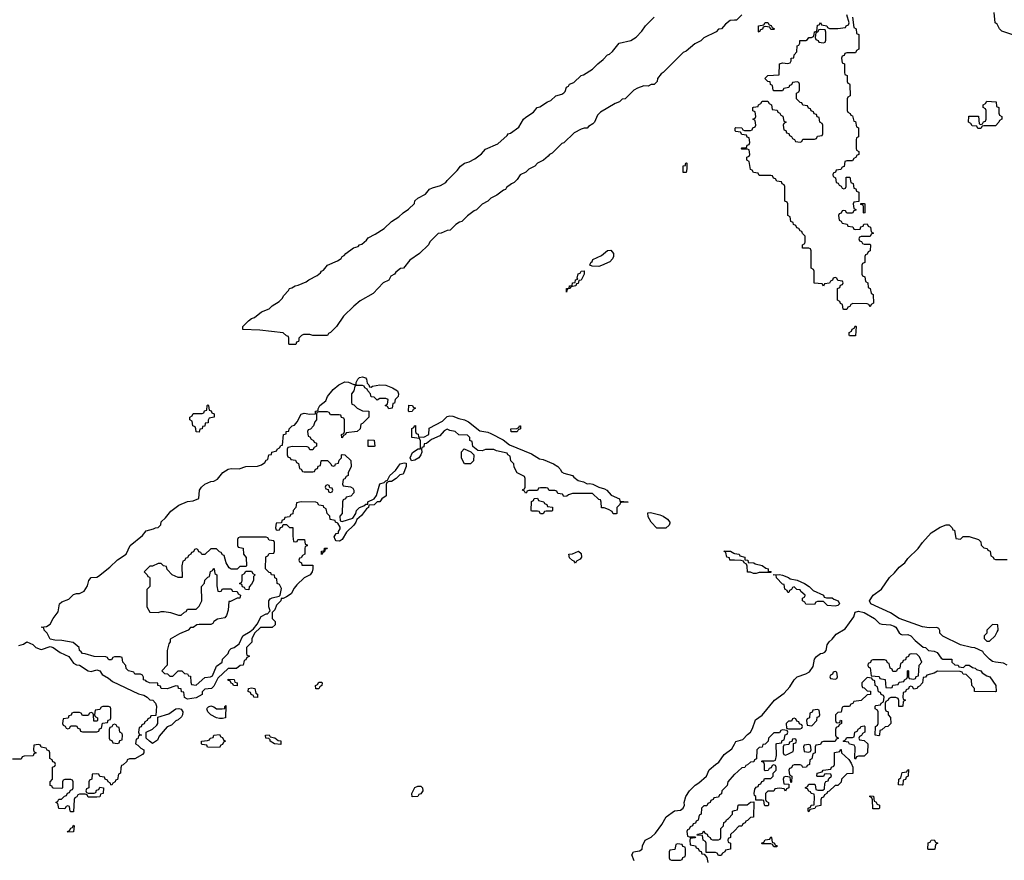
# Model space of a CAD drawing. Header units: inches. Extents: x 2710028 to 2964570, y 496606 to 722708.
# Tile 158 of 228: x 2845100 to 2851851, y 696433 to 702193. Entities that reach past the tile are written whole.
import ezdxf

# ---------------------------------------------------------------- set-up
doc = ezdxf.new("R2010")
doc.units = ezdxf.units.IN
doc.header["$MEASUREMENT"] = 0
for name, color, linetype in [('C8649', 7, 'Continuous'), ('C8659', 7, 'Continuous'), ('C8740', 7, 'Continuous'), ('C8750', 7, 'Continuous')]:
    doc.layers.add(name, color=color, linetype=linetype)

msp = doc.modelspace()

# ---------------------------------------------------------------- linework, layer by layer
at = {"layer": 'C8649', "color": 6}
for points in [[(2847012.9, 700000), (2847011.6, 699988.4), (2846998, 699982), (2846992.7, 699967.3), (2846950, 699966), (2846946, 699970), (2846946, 700000)], [(2850000, 698488.4), (2849969.1, 698489.1), (2849966, 698506), (2849948, 698510), (2849942, 698542), (2849928, 698550), (2849974, 698550), (2849996.9, 698536.9), (2850000, 698536.2)], [(2845094.6, 697905.4), (2845125.2, 697914.8), (2845150, 697930.7), (2845190, 697910.8), (2845210, 697891), (2845239.6, 697879.6), (2845250, 697878), (2845310, 697898), (2845330, 697891.3), (2845377.3, 697857.3), (2845436, 697830), (2845470, 697784.7), (2845490, 697771.3), (2845510, 697771), (2845570, 697730.8), (2845590, 697726), (2845630, 697738.8), (2845650, 697730.8), (2845664.9, 697704.9), (2845710, 697681), (2845737.3, 697657.3), (2845914, 697574), (2845950, 697564.7), (2845974, 697550), (2845992, 697532), (2846012, 697530), (2846031.3, 697510), (2846038, 697490), (2846034, 697426), (2845998, 697422), (2845994, 697410), (2845978, 697402), (2845974, 697390), (2845958, 697382), (2845952.7, 697367.3), (2845938, 697362), (2845932.7, 697347.3), (2845918, 697342), (2845914, 697310), (2845918, 697298), (2845934, 697290), (2845914, 697286), (2845910, 697266), (2845898, 697262), (2845894, 697230), (2845910, 697222), (2845930, 697201), (2845951, 697190), (2845950.8, 697169.2), (2845942, 697158), (2845890, 697129.2), (2845852, 697128), (2845838, 697122), (2845834, 697110), (2845810, 697086), (2845798, 697082), (2845792.7, 697067.3), (2845791.3, 697030), (2845778, 697022), (2845770, 696986), (2845758, 696982), (2845754, 696970), (2845738, 696962), (2845731.1, 696948.9), (2845726, 696950), (2845722, 696962), (2845706, 696970), (2845702, 696982), (2845686, 696990), (2845682, 697002), (2845650, 697006), (2845642, 697022), (2845630, 697026), (2845598, 697022), (2845594, 696990), (2845578, 696982), (2845574, 696970), (2845574, 696930), (2845558, 696922), (2845554, 696910), (2845558, 696898), (2845570, 696894), (2845610, 696894), (2845622, 696898), (2845627.3, 696912.7), (2845642, 696918), (2845650, 696934), (2845674, 696930), (2845672, 696890), (2845654, 696886), (2845650, 696868), (2845630, 696866), (2845570, 696866), (2845562, 696882), (2845550, 696886), (2845510, 696886), (2845498, 696882), (2845492.7, 696867.3), (2845478, 696862), (2845474, 696850), (2845470, 696766), (2845450, 696766), (2845446, 696770), (2845442, 696802), (2845430, 696806), (2845418, 696802), (2845410, 696786), (2845367.3, 696787.3), (2845362, 696822), (2845348, 696830), (2845362, 696838), (2845368.4, 696851.6), (2845387.3, 696852.7), (2845407.3, 696872.7), (2845422, 696878), (2845427.3, 696892.7), (2845442, 696898), (2845447.3, 696912.7), (2845462, 696918), (2845466, 696930), (2845466, 696970), (2845462, 696982), (2845450, 696986), (2845410, 696986), (2845398, 696982), (2845394, 696970), (2845394, 696930), (2845390, 696926), (2845332.7, 696927.3), (2845326, 696930), (2845322, 696942), (2845310, 696946), (2845308.4, 696971.6), (2845326, 696990), (2845326, 697070), (2845342, 697078), (2845346, 697090), (2845342, 697102), (2845327.3, 697107.3), (2845322, 697122), (2845306, 697130), (2845306, 697170), (2845302, 697182), (2845287.3, 697187.3), (2845282, 697202), (2845247.3, 697207.3), (2845242, 697222), (2845230, 697226), (2845198, 697222), (2845194, 697190), (2845198, 697178), (2845214, 697170), (2845198, 697162), (2845192, 697148), (2845130, 697146), (2845118, 697142), (2845110, 697126), (2845050, 697126)], [(2849313.2, 696430), (2849298, 696470), (2849309.2, 696490), (2849350, 696498.8), (2849368.7, 696510), (2849370, 696532), (2849389, 696570), (2849430, 696591.3), (2849460.2, 696619.8), (2849502.7, 696677.3), (2849533.2, 696730), (2849590, 696771), (2849630, 696776), (2849649.3, 696790.7), (2849657.2, 696810), (2849656, 696830), (2849666.6, 696870), (2849693.2, 696910), (2849731.7, 696948.3), (2849756.9, 696963.1), (2849809, 697010), (2849827.2, 697052.8), (2849869.6, 697090.4), (2849894.2, 697105.8), (2849930, 697158.8), (2849983.2, 697196.8), (2850000, 697228.1)], [(2850000, 697020.8), (2849999.6, 697020.4), (2849954, 696970), (2849950, 696946), (2849914, 696910), (2849912.7, 696887.3), (2849898, 696882), (2849890, 696866), (2849858, 696862), (2849854, 696850), (2849838, 696842), (2849834, 696830), (2849818, 696822), (2849810, 696806), (2849790, 696806), (2849774, 696790), (2849771.6, 696748.4), (2849758, 696742), (2849752.7, 696707.3), (2849738, 696702), (2849732.7, 696687.3), (2849718, 696682), (2849714, 696670), (2849698, 696662), (2849690, 696646), (2849678, 696642), (2849674, 696630), (2849678, 696598), (2849690, 696594), (2849734, 696594), (2849730, 696586), (2849698, 696582), (2849694, 696570), (2849698, 696538), (2849732.7, 696532.7), (2849738, 696518), (2849752.7, 696512.7), (2849758, 696498), (2849772.7, 696492.7), (2849778, 696478), (2849794, 696474), (2849811.6, 696451.6), (2849818, 696418)], [(2850000, 696636), (2849974, 696610), (2849974, 696590), (2849958, 696582), (2849954, 696570), (2849958, 696558), (2849974, 696550), (2849974, 696510), (2849938, 696502), (2849934, 696490), (2849918, 696482), (2849910, 696466), (2849890, 696466), (2849882, 696482), (2849870, 696486), (2849806, 696486), (2849806, 696550), (2849802, 696562), (2849786, 696570), (2849782, 696602), (2849746, 696606), (2849747.3, 696612.7), (2849782, 696618), (2849790, 696634), (2849798, 696618), (2849812.7, 696612.7), (2849818, 696598), (2849834, 696590), (2849838, 696578), (2849850, 696574), (2849890, 696574), (2849902, 696578), (2849906, 696590), (2849906, 696650), (2849926, 696670), (2849927.3, 696692.7), (2849942, 696698), (2849946, 696710), (2849960.4, 696719.6), (2849986, 696750), (2849986, 696770), (2850000, 696773.1)]]:
    msp.add_lwpolyline(points, dxfattribs=at)
for points in [[(2847510, 699674), (2847518, 699682), (2847569.5, 699690.5), (2847610, 699688), (2847656, 699670), (2847690.3, 699650.3), (2847698, 699630), (2847694, 699610), (2847674, 699590), (2847670, 699566), (2847658, 699562), (2847654, 699530), (2847630, 699526), (2847622, 699542), (2847606, 699550), (2847622, 699558), (2847626, 699590), (2847610, 699598), (2847570, 699598), (2847550, 699586), (2847530, 699606), (2847508.9, 699608.9), (2847506, 699630), (2847486, 699650), (2847482, 699662), (2847466, 699670), (2847462, 699682), (2847450, 699686), (2847410, 699686), (2847398, 699682), (2847392, 699650), (2847374, 699630), (2847374, 699570), (2847378, 699558), (2847390, 699554), (2847414, 699530), (2847450, 699512), (2847494, 699510), (2847494, 699470), (2847450, 699426), (2847438, 699422), (2847434, 699390), (2847414, 699370), (2847338, 699362), (2847334, 699350), (2847318, 699342), (2847314, 699330), (2847308.4, 699328.4), (2847306, 699350), (2847322, 699358), (2847326, 699370), (2847326, 699450), (2847322, 699462), (2847307.3, 699467.3), (2847302, 699482), (2847290, 699486), (2847230, 699486), (2847222, 699502), (2847210, 699506), (2847150, 699506), (2847138, 699502), (2847134, 699490), (2847134, 699450), (2847123.6, 699436.4), (2847114, 699410), (2847092.7, 699387.3), (2847078, 699382), (2847074, 699370), (2847078, 699338), (2847090, 699334), (2847098, 699318), (2847114, 699310), (2847118, 699298), (2847134, 699290), (2847134, 699270), (2847118, 699262), (2847110, 699246), (2847090, 699246), (2847082, 699262), (2847070, 699266), (2846970, 699268), (2846938, 699262), (2846934, 699250), (2846934, 699210), (2846938, 699198), (2846954, 699190), (2846958, 699178), (2846990, 699174), (2846998, 699158), (2847011.6, 699151.6), (2847018, 699118), (2847030, 699114), (2847038, 699098), (2847050, 699094), (2847110, 699094), (2847122, 699098), (2847127.3, 699112.7), (2847142, 699118), (2847147.3, 699132.7), (2847162, 699138), (2847166, 699170), (2847170, 699172), (2847210, 699172), (2847234, 699150), (2847238, 699138), (2847250, 699134), (2847262, 699138), (2847266, 699150), (2847286, 699154), (2847290, 699174), (2847306, 699190), (2847306, 699210), (2847310, 699214), (2847330, 699212), (2847370, 699172), (2847372, 699130), (2847352, 699090), (2847351.1, 699068.9), (2847338, 699062), (2847330, 699046), (2847318, 699042), (2847314, 699010), (2847318, 698998), (2847367.3, 698992.7), (2847383.6, 698983.6), (2847391.3, 698970), (2847391, 698950), (2847370, 698928), (2847338, 698922), (2847334, 698910), (2847318, 698902), (2847314, 698890), (2847311.1, 698808.9), (2847294, 698790), (2847298, 698758), (2847310, 698754), (2847383.1, 698776.9), (2847404, 698810), (2847409.4, 698830.6), (2847429.3, 698850.7), (2847459, 698861), (2847474, 698874), (2847486, 698874), (2847488, 698890), (2847529.3, 698910.7), (2847546.6, 698933.4), (2847570, 699012), (2847598, 699022), (2847610, 699034), (2847622, 699038), (2847638, 699070), (2847677.2, 699102.8), (2847708.7, 699150), (2847736.9, 699156.9), (2847750, 699154), (2847750.8, 699130.8), (2847730, 699078), (2847706, 699074), (2847682, 699050), (2847650, 699029), (2847631.6, 699028.4), (2847618, 699022), (2847612, 699008), (2847612, 698930), (2847582, 698910), (2847570, 698888), (2847550, 698888), (2847530.8, 698869.2), (2847494, 698866), (2847492, 698850), (2847478, 698842), (2847444, 698796), (2847411, 698769), (2847404.7, 698750), (2847391, 698730), (2847339.8, 698680.2), (2847312, 698630), (2847298, 698622), (2847290, 698619), (2847270, 698622), (2847262, 698630), (2847255.3, 698650), (2847268.9, 698671.1), (2847286, 698674), (2847286, 698686), (2847296.4, 698703.6), (2847296.4, 698716.4), (2847282, 698742), (2847266, 698750), (2847262, 698762), (2847228.9, 698768.9), (2847226, 698790), (2847208.4, 698808.4), (2847202, 698842), (2847186, 698850), (2847182, 698862), (2847150, 698866), (2847142, 698882), (2847130, 698886), (2847030, 698888), (2846998, 698882), (2846994, 698850), (2846974, 698830), (2846972.7, 698807.3), (2846958, 698802), (2846950, 698786), (2846918, 698782), (2846912.7, 698767.3), (2846898, 698762), (2846894, 698746), (2846858, 698742), (2846854, 698710), (2846858, 698698), (2846870, 698694), (2846882, 698698), (2846887.3, 698712.7), (2846902, 698718), (2846906, 698734), (2846930, 698734), (2846950, 698714), (2846972.7, 698712.7), (2846972.7, 698652.7), (2846978, 698618), (2846990, 698614), (2847002, 698618), (2847008, 698632), (2847052, 698630), (2847058, 698598), (2847070, 698594), (2847071.6, 698588.4), (2847058, 698582), (2847054, 698570), (2847054, 698530), (2847038, 698522), (2847030, 698506), (2847018, 698502), (2847014, 698490), (2847018, 698478), (2847031.6, 698471.6), (2847034, 698454), (2847110, 698454), (2847110.8, 698430.8), (2847104.7, 698410), (2847092, 698390), (2847050, 698369.2), (2846999.8, 698320.2), (2846982, 698298), (2846962, 698258), (2846930, 698237.2), (2846907.3, 698227.3), (2846892.7, 698227.3), (2846891.3, 698210), (2846859.8, 698180.2), (2846850, 698148), (2846832, 698130), (2846832, 698090), (2846851.3, 698070), (2846852.7, 698047.3), (2846831.3, 698028.7), (2846751.6, 698028.4), (2846711, 697989), (2846692, 697950), (2846691.6, 697928.4), (2846654, 697890), (2846654, 697850), (2846658, 697838), (2846674, 697834), (2846674, 697830), (2846658, 697822), (2846650, 697806), (2846638, 697802), (2846631.1, 697768.9), (2846612.7, 697767.3), (2846587.3, 697747.3), (2846530, 697746), (2846459.6, 697680.4), (2846430, 697626), (2846414, 697610), (2846370, 697606), (2846352, 697588), (2846350.7, 697569.3), (2846310, 697546), (2846250, 697538), (2846230, 697548.7), (2846226, 697586), (2846210, 697588), (2846207.3, 697607.3), (2846188, 697610), (2846186, 697626), (2846170, 697628), (2846110, 697608.7), (2846070, 697609), (2846066, 697626), (2846048, 697630), (2846046, 697646), (2845990.9, 697649.1), (2845970, 697658), (2845964.7, 697664.7), (2845949, 697670), (2845948.4, 697688.4), (2845942, 697702), (2845927.3, 697707.3), (2845890, 697708.7), (2845882, 697722), (2845846, 697730), (2845830, 697746), (2845827.3, 697767.3), (2845808, 697790), (2845802, 697822), (2845790, 697826), (2845750, 697826), (2845738, 697822), (2845730, 697806), (2845712.7, 697807.3), (2845706, 697810), (2845702, 697822), (2845690, 697826), (2845611, 697829), (2845550, 697848.7), (2845530, 697849), (2845522, 697862), (2845509, 697870), (2845508, 697890), (2845465.6, 697925.6), (2845390, 697939.3), (2845340.2, 697940.2), (2845310, 697948.7), (2845289.4, 697989.4), (2845268, 698010), (2845266, 698026), (2845248, 698030), (2845284.7, 698035.3), (2845309.1, 698050.9), (2845329, 698090), (2845364.7, 698135.3), (2845373.2, 698190), (2845390, 698204), (2845438, 698222), (2845470, 698254), (2845490, 698260.7), (2845510, 698261), (2845542, 698278), (2845565.6, 698314.4), (2845575.1, 698350), (2845589.7, 698370.3), (2845630, 698374), (2845640.9, 698379.1), (2845718.9, 698441.1), (2845770, 698490.7), (2845829.5, 698530.5), (2845858, 698590), (2845941.5, 698658.5), (2845966, 698690), (2846016.4, 698703.6), (2846030, 698712), (2846050, 698714), (2846068, 698732), (2846070, 698752), (2846100.2, 698779.8), (2846135.5, 698824.5), (2846190, 698867.3), (2846250, 698891), (2846290, 698896), (2846328.4, 698911.6), (2846333.2, 698970), (2846346, 698990), (2846369.2, 699010), (2846410, 699027.3), (2846430, 699030.8), (2846455.5, 699044.5), (2846493.2, 699090), (2846530, 699113.4), (2846550, 699117.3), (2846604, 699116), (2846650, 699130.8), (2846730, 699134), (2846757.2, 699142.8), (2846780.4, 699159.6), (2846790, 699174), (2846802, 699178), (2846808, 699210), (2846826, 699214), (2846828, 699230), (2846862, 699238), (2846866, 699250), (2846882, 699258), (2846890, 699274), (2846902, 699278), (2846908, 699350), (2846926, 699354), (2846928, 699370), (2846946, 699374), (2846948, 699390), (2846968, 699410), (2846984.7, 699415.3), (2847003.2, 699436.8), (2847029.7, 699490.3), (2847050, 699497.3), (2847090, 699490.8), (2847127.3, 699492.7), (2847128.7, 699510), (2847146, 699514), (2847146, 699526), (2847158, 699550), (2847199.3, 699580.7), (2847209.3, 699610), (2847250, 699658), (2847288.7, 699690), (2847330, 699711), (2847354, 699710), (2847390, 699692), (2847406, 699694), (2847406, 699706), (2847418, 699730), (2847430, 699742), (2847450, 699744.7), (2847470, 699738), (2847478, 699730), (2847482, 699702), (2847494, 699690), (2847498, 699678)], [(2846330, 699366), (2846310, 699368), (2846308.4, 699388.4), (2846302, 699402), (2846288, 699410), (2846282, 699442), (2846266, 699450), (2846266, 699470), (2846282, 699478), (2846290, 699494), (2846350, 699494), (2846362, 699498), (2846367.3, 699512.7), (2846382, 699518), (2846386, 699550), (2846390, 699554), (2846394, 699550), (2846398, 699518), (2846412.7, 699512.7), (2846418, 699498), (2846432.7, 699492.7), (2846434, 699470), (2846398, 699462), (2846392, 699448), (2846391.3, 699430), (2846372.7, 699427.3), (2846370, 699408), (2846354, 699406), (2846352, 699390), (2846334, 699386)], [(2847770, 699506), (2847766, 699510), (2847769, 699551), (2847794, 699550), (2847798, 699538), (2847814, 699530), (2847798, 699522), (2847790, 699508)], [(2848990, 699011.3), (2849010, 699014.8), (2849029.2, 699010.8), (2849070, 698990.6), (2849110, 698978), (2849126, 698970), (2849154.8, 698934.8), (2849212, 698910), (2849214, 698894), (2849271.3, 698890), (2849270, 698886), (2849230, 698886), (2849218, 698882), (2849214, 698870), (2849194, 698850), (2849194, 698810), (2849190, 698806), (2849170, 698806), (2849162, 698822), (2849136.4, 698836.4), (2849107.3, 698847.3), (2849088.9, 698848.9), (2849087.3, 698887.3), (2849082, 698902), (2849070, 698906), (2849027.3, 698947.3), (2848890, 698946), (2848862, 698938), (2848851.6, 698928.4), (2848830, 698926), (2848822, 698942), (2848790, 698946), (2848782, 698962), (2848770, 698966), (2848730, 698966), (2848722, 698982), (2848710, 698986), (2848670, 698986), (2848658, 698982), (2848650, 698966), (2848590, 698966), (2848578, 698962), (2848574, 698950), (2848568.4, 698948.4), (2848562, 698962), (2848548, 698968), (2848550, 698974), (2848562, 698978), (2848566, 698990), (2848566, 699050), (2848562, 699062), (2848510, 699088), (2848490, 699126), (2848488, 699150), (2848468, 699170), (2848462, 699202), (2848446, 699210), (2848442, 699222), (2848370, 699238), (2848350, 699248), (2848292.7, 699247.3), (2848270, 699238), (2848240.4, 699240.4), (2848207.3, 699267.3), (2848202, 699302), (2848186, 699310), (2848186, 699330), (2848170, 699346), (2848110, 699348), (2848086, 699370), (2848050, 699378), (2848030, 699388), (2848010, 699375.3), (2847979.8, 699340.2), (2847922.8, 699317.2), (2847890, 699288), (2847874, 699286), (2847870, 699266), (2847858, 699262), (2847854, 699250), (2847858, 699230), (2847851.3, 699211.3), (2847836, 699190), (2847810, 699175.3), (2847786, 699170), (2847778, 699190), (2847794, 699226), (2847832, 699252), (2847848, 699252), (2847849, 699270), (2847848, 699308), (2847842, 699322), (2847789, 699329), (2847788.4, 699391.6), (2847802, 699398), (2847806, 699410), (2847812.7, 699412.7), (2847814, 699370), (2847818, 699358), (2847831.6, 699351.6), (2847834, 699334), (2847870, 699332), (2847906, 699350), (2847907.3, 699392.7), (2847998.6, 699441.4), (2848030, 699473.4), (2848050, 699479.3), (2848070, 699476.4), (2848110, 699459.5), (2848150.5, 699450.5), (2848176.9, 699436.9), (2848255.9, 699375.9), (2848310, 699366.4), (2848330, 699358), (2848414.3, 699314.3), (2848459.1, 699279.1), (2848610, 699217), (2848663.4, 699183.4), (2848690, 699179.5), (2848758.8, 699150), (2848790.2, 699130.2), (2848807.3, 699110), (2848813.7, 699093.7), (2848830, 699084.7), (2848890, 699070.5), (2848898.5, 699058.5), (2848930, 699036), (2848965.4, 699025.4)], [(2848510, 699369), (2848469.6, 699369.6), (2848468, 699390), (2848508, 699392), (2848522, 699398), (2848526, 699410), (2848534, 699410), (2848534, 699390), (2848518, 699382)], [(2847490, 699268), (2847490, 699314), (2847531.1, 699311.1), (2847534, 699270), (2847530, 699268)], [(2848190, 699148.7), (2848149.2, 699149.2), (2848129.3, 699189.3), (2848128.7, 699231.3), (2848148.4, 699251.6), (2848192.7, 699232.7), (2848214, 699210), (2848212, 699170)], [(2847210, 699006), (2847198, 699002), (2847194, 698990), (2847198, 698978), (2847214, 698974), (2847218, 698958), (2847230, 698954), (2847242, 698958), (2847246, 698970), (2847242, 698982), (2847226, 698986), (2847222, 699002)], [(2848670, 698806), (2848662, 698822), (2848650, 698826), (2848610, 698826), (2848606, 698830), (2848608.4, 698891.6), (2848622, 698898), (2848627.3, 698912.7), (2848650, 698914), (2848658, 698898), (2848694, 698890), (2848698, 698878), (2848714, 698870), (2848718, 698858), (2848752.7, 698852.7), (2848754, 698830), (2848750, 698826), (2848710, 698826), (2848698, 698822), (2848690, 698806)], [(2849530, 698708.7), (2849469.4, 698709.4), (2849428.7, 698750), (2849410, 698786), (2849406, 698814), (2849424, 698816), (2849490, 698800.4), (2849511.6, 698791.5), (2849540.7, 698770), (2849558, 698750), (2849556.9, 698743.1), (2849552, 698730)], [(2846790, 698646), (2846610, 698646), (2846598, 698642), (2846594, 698630), (2846594, 698590), (2846598, 698578), (2846631.6, 698571.6), (2846634, 698530), (2846652.7, 698507.3), (2846654, 698450), (2846650, 698446), (2846610, 698446), (2846592, 698428), (2846550, 698428), (2846536.4, 698436.4), (2846515.3, 698470), (2846502, 698522), (2846490, 698526), (2846482, 698542), (2846470, 698546), (2846450, 698566), (2846410, 698566), (2846370, 698528), (2846348.4, 698528.4), (2846342, 698542), (2846327.3, 698547.3), (2846322, 698562), (2846310, 698566), (2846298, 698562), (2846292.7, 698547.3), (2846278, 698542), (2846274, 698530), (2846258, 698522), (2846250, 698506), (2846238, 698502), (2846230, 698486), (2846218, 698482), (2846212, 698450), (2846214, 698370), (2846186, 698370), (2846146, 698390), (2846110, 698426), (2846106, 698446), (2846086, 698450), (2846070, 698466), (2846050, 698466), (2846010, 698448), (2845992.7, 698447.3), (2845954, 698410), (2845974, 698390), (2845978, 698378), (2845990, 698374), (2845992.7, 698367.3), (2845991.3, 698310), (2845972.7, 698287.3), (2845971.3, 698250), (2845971.3, 698170), (2845992, 698132), (2846050, 698131), (2846070, 698138.8), (2846090, 698138.8), (2846134, 698130), (2846188.4, 698111.6), (2846208, 698112), (2846230, 698134), (2846242, 698138), (2846250, 698154), (2846310, 698154), (2846330, 698174), (2846348, 698210), (2846346, 698310), (2846368, 698332), (2846370, 698352), (2846390, 698374), (2846402, 698378), (2846408.4, 698411.6), (2846422, 698418), (2846430, 698434), (2846434, 698430), (2846438, 698398), (2846452, 698390), (2846452.7, 698312.7), (2846458, 698278), (2846470, 698274), (2846482, 698278), (2846490, 698294), (2846550, 698294), (2846558, 698278), (2846590, 698274), (2846598, 698258), (2846614, 698250), (2846610, 698228.7), (2846590, 698228), (2846546, 698206), (2846534, 698206), (2846530, 698146), (2846518, 698110), (2846505.4, 698094.6), (2846455.3, 698084.7), (2846432, 698070), (2846423.6, 698056.4), (2846410, 698048.7), (2846330, 698049.2), (2846314.8, 698045.2), (2846290, 698028.7), (2846272, 698028), (2846254, 698010), (2846196, 697984), (2846132.7, 697947.3), (2846132, 697930), (2846123.6, 697916.4), (2846111.3, 697870), (2846112, 697770), (2846074, 697730), (2846092.7, 697712.7), (2846114, 697710), (2846130, 697694), (2846150, 697694), (2846186, 697730), (2846211.6, 697731.6), (2846230, 697714), (2846251.3, 697711.3), (2846258, 697698), (2846270, 697694), (2846272.7, 697652.7), (2846278, 697638), (2846310, 697634), (2846370, 697684.7), (2846409, 697691), (2846422, 697698), (2846450, 697762), (2846488, 697790), (2846490, 697812), (2846529, 697851), (2846535.3, 697870), (2846550, 697884.7), (2846570, 697891), (2846604, 697916), (2846629.6, 697970.4), (2846680.2, 697999.8), (2846702, 698018), (2846728, 698050), (2846756.4, 698103.6), (2846790, 698122), (2846798, 698122), (2846818, 698142), (2846809.2, 698169.2), (2846808, 698210), (2846816.4, 698223.6), (2846830, 698232), (2846878, 698242), (2846886, 698250), (2846895.3, 698295.3), (2846882, 698322), (2846866, 698330), (2846862, 698362), (2846848.4, 698368.4), (2846846, 698386), (2846826, 698390), (2846822, 698402), (2846810, 698406), (2846786, 698430), (2846788.4, 698511.6), (2846802, 698518), (2846810, 698534), (2846842, 698538), (2846846, 698550), (2846846, 698610), (2846842, 698622), (2846810, 698626), (2846802, 698642)], [(2847170, 698528.7), (2847169.3, 698550.7), (2847187.3, 698552.7), (2847190, 698571), (2847210.7, 698570.7), (2847206, 698566), (2847194, 698566), (2847190, 698546), (2847178, 698542)], [(2848910, 698468), (2848902, 698482), (2848890, 698486), (2848870, 698506), (2848866, 698530), (2848890, 698532), (2848930.9, 698550.9), (2848950, 698534), (2848951.3, 698510), (2848943.6, 698496.4), (2848918, 698482)], [(2846670, 698286), (2846647.3, 698287.3), (2846642, 698302), (2846627.3, 698307.3), (2846622, 698322), (2846606, 698330), (2846622, 698338), (2846626, 698350), (2846626, 698390), (2846642, 698398), (2846650, 698414), (2846690, 698414), (2846698, 698398), (2846714, 698390), (2846702, 698378), (2846702, 698350), (2846690, 698326), (2846672.7, 698307.3)], [(2846590, 697628), (2846566, 697630), (2846562, 697642), (2846550, 697646), (2846542, 697662), (2846530, 697666), (2846530, 697674), (2846571.1, 697671.1), (2846574, 697654), (2846592, 697650)], [(2847130, 697608), (2847128.4, 697631.6), (2847142, 697638), (2847150, 697654), (2847170, 697654), (2847174, 697650), (2847172, 697630), (2847158, 697622), (2847150, 697608)], [(2846730, 697548), (2846706, 697550), (2846702, 697562), (2846686, 697570), (2846682, 697582), (2846666, 697590), (2846668.9, 697611.1), (2846690, 697614), (2846712, 697610), (2846718, 697578), (2846731.1, 697571.1)], [(2845710, 697486), (2845670, 697486), (2845658, 697482), (2845650, 697466), (2845618, 697462), (2845614, 697430), (2845618, 697418), (2845634, 697410), (2845634, 697390), (2845630, 697386), (2845607.3, 697387.3), (2845606, 697430), (2845602, 697442), (2845590, 697446), (2845578, 697442), (2845570, 697426), (2845530, 697426), (2845522, 697442), (2845510, 697446), (2845470, 697446), (2845458, 697442), (2845452.7, 697427.3), (2845438, 697422), (2845432.7, 697407.3), (2845398, 697402), (2845394, 697370), (2845398, 697358), (2845412.7, 697352.7), (2845418, 697338), (2845430, 697334), (2845442, 697338), (2845450, 697354), (2845490, 697354), (2845498, 697338), (2845512.7, 697332.7), (2845518, 697318), (2845530, 697314), (2845630, 697314), (2845642, 697318), (2845647.3, 697332.7), (2845662, 697338), (2845667.3, 697372.7), (2845702, 697378), (2845707.3, 697392.7), (2845722, 697398), (2845726, 697410), (2845726, 697470), (2845722, 697482)], [(2846490, 697404), (2846470, 697405.2), (2846450, 697409.4), (2846410, 697429.6), (2846389.3, 697450), (2846382, 697470), (2846384.7, 697475.3), (2846394.6, 697485.4), (2846410, 697491), (2846430, 697484.7), (2846450, 697471.3), (2846488.4, 697471.6), (2846506, 697474), (2846506, 697486), (2846512.7, 697492.7), (2846510, 697409)], [(2846010, 697234), (2845990, 697248.7), (2845968, 697270), (2845966, 697310), (2846010, 697332), (2846040.4, 697359.6), (2846048, 697370), (2846046, 697414), (2846123.1, 697436.9), (2846169.6, 697470.4), (2846190, 697472.4), (2846207.9, 697467.9), (2846218, 697450), (2846217.3, 697430), (2846210, 697415.3), (2846185.4, 697394.6), (2846170, 697388), (2846141, 697359), (2846110, 697348), (2846056.9, 697283.1), (2846044.7, 697255.3), (2846030, 697248)], [(2845750, 697366), (2845738, 697362), (2845732.7, 697347.3), (2845718, 697342), (2845714, 697330), (2845714, 697270), (2845718, 697258), (2845732.7, 697252.7), (2845738, 697238), (2845770, 697234), (2845782, 697238), (2845787.3, 697252.7), (2845802, 697258), (2845806, 697290), (2845802, 697302), (2845786, 697310), (2845782, 697342), (2845767.3, 697347.3), (2845762, 697362)], [(2846470, 697206), (2846388.4, 697208.4), (2846382, 697222), (2846350, 697226), (2846346, 697230), (2846346, 697250), (2846387.3, 697252.7), (2846402, 697258), (2846406, 697270), (2846426, 697274), (2846430, 697291), (2846470, 697294), (2846478, 697278), (2846490, 697274), (2846498, 697258), (2846511.3, 697250), (2846498, 697242), (2846490, 697226), (2846478, 697222)], [(2846890, 697226), (2846848, 697230), (2846818, 697250), (2846818, 697258), (2846808.4, 697268.4), (2846788, 697270), (2846786, 697290), (2846810, 697292), (2846818, 697278), (2846850, 697272), (2846872.7, 697252.7), (2846890, 697252)], [(2847790, 696868), (2847788, 696890), (2847809.3, 696930.7), (2847830, 696942), (2847850, 696942), (2847862, 696930), (2847864.7, 696910), (2847850.5, 696889.5), (2847836.9, 696883.1), (2847830, 696869)], [(2845430, 696626), (2845428, 696630), (2845442, 696638), (2845450, 696654), (2845462, 696658), (2845470, 696674), (2845474, 696670), (2845470, 696628.7)], [(2849610, 696546), (2849598, 696542), (2849592.7, 696507.3), (2849558, 696502), (2849554, 696490), (2849554, 696450), (2849558, 696438), (2849570, 696434), (2849630, 696434), (2849642, 696438), (2849647.3, 696452.7), (2849662, 696458), (2849666, 696470), (2849666, 696510), (2849662, 696522), (2849647.3, 696527.3), (2849642, 696542)]]:
    msp.add_lwpolyline(points, close=True, dxfattribs=at)
at = {"layer": 'C8659', "color": 6}
for points in [[(2851870, 697769.2), (2851844, 697784), (2851790.6, 697789.4), (2851770, 697796), (2851749, 697810), (2851710, 697849), (2851703.1, 697863.1), (2851649.1, 697889.1), (2851626, 697890), (2851550, 697909.6), (2851430, 697969.3), (2851409, 697990), (2851408.4, 698008.4), (2851402, 698022), (2851387.3, 698027.3), (2851334.4, 698025.6), (2851290, 698032.7), (2851129.7, 698089.7), (2851069.6, 698129.6), (2850935.3, 698190), (2850927.3, 698210), (2850951.8, 698250), (2851009.7, 698290), (2851062.4, 698370), (2851097.8, 698402.2), (2851130, 698441.6), (2851169.7, 698470.2), (2851190, 698500.5), (2851260.7, 698570), (2851289.8, 698610.2), (2851350, 698676.4), (2851410, 698716.3), (2851451.6, 698731.6), (2851471.6, 698731.6), (2851494, 698710), (2851498, 698698), (2851510, 698694), (2851518, 698638), (2851550, 698634), (2851568.4, 698651.6), (2851610, 698652), (2851674, 698630), (2851690, 698614), (2851692.7, 698592.7), (2851710, 698574), (2851734, 698570), (2851738, 698558), (2851754, 698550), (2851758, 698518), (2851774, 698510), (2851778, 698498), (2851790, 698494), (2851870, 698494)], [(2850000, 698536.2), (2850032, 698530), (2850038, 698518), (2850071.3, 698510), (2850072.7, 698492.7), (2850092, 698490), (2850094, 698474), (2850134, 698470), (2850143.6, 698463.6), (2850190, 698452.7), (2850214.9, 698434.9), (2850230.8, 698430), (2850231.6, 698411.6), (2850248.4, 698411.6), (2850252, 698410), (2850250, 698406), (2850170, 698406), (2850150, 698398), (2850130, 698398), (2850110, 698408), (2850090, 698408), (2850087.3, 698447.3), (2850082, 698462), (2850066, 698470), (2850062, 698482), (2850047.3, 698487.3), (2850000, 698488.4)], [(2850000, 697228.1), (2850010, 697246.8), (2850058.6, 697261.4), (2850090, 697296), (2850110, 697311), (2850125.1, 697334.9), (2850145.1, 697394.9), (2850191.6, 697428.4), (2850275.1, 697530), (2850341.2, 697578.8), (2850379.6, 697620.4), (2850409.6, 697670), (2850429.4, 697690), (2850489.6, 697710.4), (2850515.5, 697724.5), (2850539.5, 697760.5), (2850549.6, 697810), (2850562.9, 697830), (2850590, 697850.4), (2850607.5, 697852.5), (2850620.2, 697859.8), (2850629.4, 697870.6), (2850635.1, 697910), (2850649.5, 697930), (2850671.5, 697948.5), (2850698.3, 697981.7), (2850760.7, 698019.3), (2850819.3, 698100.7), (2850827.9, 698132.1), (2850850, 698139.1), (2850890, 698130.5), (2850961, 698090), (2850995.3, 698055.3), (2851010.7, 698050.7), (2851070, 698047.3), (2851096.1, 698036.1), (2851106, 698030), (2851130.7, 697990.7), (2851142, 697982), (2851150, 697978), (2851190, 697980.5), (2851210, 697970.5), (2851238.5, 697938.5), (2851294, 697894), (2851311.3, 697890), (2851330, 697871.3), (2851370, 697866.8), (2851390, 697857.3), (2851416.8, 697816.8), (2851430, 697810.7), (2851490, 697811.3), (2851491.6, 697791.6), (2851512, 697772), (2851534, 697770), (2851538, 697758), (2851570, 697754), (2851586, 697770), (2851610, 697770.4), (2851633, 697753), (2851650, 697750.4), (2851659.8, 697739.8), (2851690.3, 697730.3), (2851698, 697718), (2851730, 697696), (2851751, 697690), (2851792, 697630), (2851794, 697590), (2851790, 697588), (2851646, 697590), (2851646, 697610), (2851628, 697630), (2851626, 697670), (2851590, 697706), (2851568.7, 697708.7), (2851562, 697722), (2851547.3, 697727.3), (2851391.6, 697728.4), (2851370, 697715.3), (2851319.6, 697700.4), (2851310, 697688), (2851294, 697686), (2851290.8, 697649.2), (2851270, 697626), (2851258, 697622), (2851254, 697610), (2851230, 697606), (2851222, 697622), (2851210, 697626), (2851198, 697622), (2851192.7, 697607.3), (2851178, 697602), (2851172.7, 697587.3), (2851158, 697582), (2851154, 697550), (2851158, 697538), (2851174, 697530), (2851158, 697522), (2851154, 697490), (2851150, 697486), (2851127.3, 697487.3), (2851127.3, 697527.3), (2851122, 697542), (2851107.3, 697547.3), (2851072.7, 697547.3), (2851058, 697542), (2851054, 697530), (2851038, 697522), (2851034, 697510), (2851034, 697470), (2851038, 697458), (2851054, 697450), (2851054, 697430), (2851071.1, 697411.1), (2851072, 697370), (2851051.3, 697348.7), (2851032.7, 697347.3), (2851010, 697326), (2850998, 697322), (2850994, 697290), (2850990, 697286), (2850966, 697290), (2850968, 697350), (2850982, 697358), (2850986, 697370), (2850986, 697450), (2850982, 697462), (2850966, 697470), (2850966, 697490), (2850970, 697494), (2851002, 697498), (2851006, 697510), (2851022, 697518), (2851026, 697550), (2851022, 697562), (2851006, 697570), (2851002, 697582), (2850987.3, 697587.3), (2850982, 697622), (2850966, 697630), (2850962, 697662), (2850946, 697670), (2850942, 697682), (2850910, 697686), (2850874, 697650), (2850874, 697630), (2850878, 697618), (2850890, 697614), (2850910, 697594), (2850932.7, 697592.7), (2850934, 697570), (2850910, 697566), (2850870, 697528.7), (2850818, 697522), (2850812.7, 697507.3), (2850798, 697502), (2850790, 697486), (2850750, 697486), (2850738, 697482), (2850732.7, 697447.3), (2850710, 697446), (2850694, 697430), (2850694, 697390), (2850698, 697378), (2850710, 697374), (2850722, 697378), (2850727.3, 697392.7), (2850734, 697390), (2850734, 697370), (2850718, 697362), (2850714, 697350), (2850698, 697342), (2850694, 697330), (2850694, 697290), (2850698, 697278), (2850712.7, 697272.7), (2850712.7, 697267.3), (2850698, 697262), (2850690, 697246), (2850610, 697246), (2850598, 697242), (2850590, 697226), (2850558, 697222), (2850554, 697210), (2850554, 697170), (2850538, 697162), (2850531.6, 697128.4), (2850518, 697122), (2850514, 697090), (2850498, 697082), (2850494, 697070), (2850468.4, 697068.4), (2850462, 697082), (2850450, 697086), (2850410, 697086), (2850398, 697082), (2850392.7, 697067.3), (2850378, 697062), (2850374, 697050), (2850378, 697018), (2850394, 697010), (2850392.7, 696967.3), (2850386, 696966), (2850382, 697002), (2850350, 697006), (2850338, 697002), (2850334, 696990), (2850338, 696958), (2850374, 696954), (2850374, 696930), (2850358, 696922), (2850350, 696906), (2850342, 696922), (2850310, 696928), (2850278, 696922), (2850270, 696906), (2850230, 696906), (2850214, 696890), (2850214, 696850), (2850218, 696838), (2850234, 696830), (2850234, 696810), (2850230, 696806), (2850210, 696806), (2850206, 696810), (2850202, 696842), (2850190, 696846), (2850146, 696846), (2850146, 696870), (2850138, 696878), (2850135.3, 696890), (2850140.4, 696919.6), (2850150, 696934), (2850162, 696938), (2850167.3, 696952.7), (2850182, 696958), (2850187.3, 696972.7), (2850202, 696978), (2850207.3, 696992.7), (2850250, 696994), (2850266, 697010), (2850266, 697030), (2850286, 697050), (2850286, 697070), (2850282, 697082), (2850270, 697086), (2850258, 697082), (2850252.7, 697067.3), (2850238, 697062), (2850232.7, 697047.3), (2850210, 697046), (2850206, 697050), (2850206, 697090), (2850202, 697102), (2850186, 697110), (2850190, 697114), (2850270, 697114), (2850282, 697118), (2850288, 697150), (2850286, 697230), (2850290, 697234), (2850322, 697238), (2850327.3, 697252.7), (2850342, 697258), (2850347.3, 697292.7), (2850362, 697298), (2850366, 697310), (2850362, 697322), (2850330, 697326), (2850318, 697322), (2850310, 697306), (2850270, 697306), (2850234, 697270), (2850231.3, 697248.7), (2850210, 697228), (2850194, 697226), (2850191.1, 697208.9), (2850170, 697206), (2850154, 697190), (2850152.7, 697127.3), (2850138, 697122), (2850132.7, 697107.3), (2850110, 697106), (2850090, 697086), (2850078, 697082), (2850071.6, 697068.4), (2850050, 697066), (2850000, 697020.8)], [(2850000, 696773.1), (2850022, 696778), (2850026, 696810), (2850030, 696814), (2850087.3, 696812.7), (2850110, 696832), (2850134, 696834), (2850131.6, 696728.4), (2850110, 696726), (2850090, 696706), (2850078, 696702), (2850074, 696690), (2850058, 696682), (2850050, 696666), (2850030, 696666), (2850000, 696636)]]:
    msp.add_lwpolyline(points, dxfattribs=at)
for points in [[(2850690, 698174), (2850638, 698178), (2850610, 698206), (2850570, 698206), (2850558, 698202), (2850550, 698186), (2850490, 698188), (2850482, 698202), (2850466, 698210), (2850466, 698230), (2850482, 698238), (2850486, 698250), (2850455.3, 698275.3), (2850450, 698286), (2850427.3, 698287.3), (2850410, 698306), (2850398, 698302), (2850392.7, 698287.3), (2850378, 698282), (2850372.7, 698267.3), (2850367.3, 698267.3), (2850362, 698282), (2850346, 698290), (2850342, 698322), (2850330, 698326), (2850288.9, 698368.9), (2850286, 698386), (2850266, 698390), (2850309.2, 698390.8), (2850330, 698386), (2850371.3, 698370), (2850381.4, 698361.4), (2850430, 698352.7), (2850481, 698330), (2850513, 698310), (2850541.1, 698281.1), (2850610.8, 698250), (2850616, 698236), (2850630.7, 698230.7), (2850670, 698230.3), (2850681.3, 698221.3), (2850710.6, 698210), (2850721, 698190), (2850710, 698179)], [(2851770, 698048), (2851759.6, 698040.4), (2851732, 698010), (2851731.3, 697988.7), (2851712, 697970), (2851712.7, 697952.7), (2851730, 697934), (2851750, 697934), (2851788, 697970), (2851802, 697998), (2851808, 698010), (2851806, 698046)], [(2851212.7, 697847.3), (2851198, 697842), (2851194, 697830), (2851178, 697822), (2851172.7, 697807.3), (2851158, 697802), (2851152.7, 697787.3), (2851138, 697782), (2851134, 697750), (2851118, 697742), (2851110, 697726), (2851087.3, 697727.3), (2851082, 697742), (2851068.4, 697748.4), (2851062, 697782), (2851050, 697786), (2851042, 697802), (2851030, 697806), (2850950, 697806), (2850938, 697802), (2850932.7, 697787.3), (2850918, 697782), (2850914, 697770), (2850918, 697758), (2850932, 697752), (2850938, 697698), (2850991.6, 697691.6), (2850998, 697678), (2851032.7, 697672.7), (2851038, 697618), (2851070, 697614), (2851082, 697618), (2851087.3, 697632.7), (2851122, 697638), (2851130, 697654), (2851162, 697658), (2851166, 697670), (2851182, 697678), (2851186, 697690), (2851186, 697730), (2851190, 697734), (2851194, 697730), (2851194, 697690), (2851198, 697678), (2851230, 697674), (2851242, 697678), (2851247.3, 697692.7), (2851262, 697698), (2851268, 697770), (2851286, 697790), (2851270, 697826), (2851250, 697846)], [(2850690, 697726), (2850678, 697722), (2850672.7, 697707.3), (2850658, 697702), (2850654, 697690), (2850658, 697678), (2850690, 697674), (2850702, 697678), (2850706, 697690), (2850702, 697722)], [(2850570, 697466), (2850538, 697462), (2850532.7, 697447.3), (2850518, 697442), (2850514, 697410), (2850498, 697402), (2850494, 697390), (2850498, 697358), (2850530, 697354), (2850566, 697390), (2850567.3, 697412.7), (2850582, 697418), (2850586, 697430), (2850582, 697462)], [(2850410, 697406), (2850398, 697402), (2850392.7, 697387.3), (2850370, 697386), (2850354, 697370), (2850358, 697338), (2850370, 697334), (2850450, 697334), (2850462, 697338), (2850466, 697350), (2850462, 697362), (2850447.3, 697367.3), (2850442, 697382), (2850427.3, 697387.3), (2850422, 697402)], [(2850830, 697126), (2850826, 697130), (2850827.3, 697207.3), (2850822, 697222), (2850788.4, 697228.4), (2850782, 697242), (2850750, 697246), (2850746, 697250), (2850762, 697258), (2850770, 697274), (2850810, 697274), (2850822, 697278), (2850826, 697310), (2850842, 697318), (2850850, 697334), (2850862, 697338), (2850866, 697350), (2850890, 697354), (2850894, 697350), (2850894, 697310), (2850878, 697302), (2850872.7, 697287.3), (2850858, 697282), (2850854, 697270), (2850858, 697258), (2850890, 697254), (2850914, 697230), (2850911.6, 697168.4), (2850890, 697146), (2850850, 697146), (2850838, 697142)], [(2850410, 697266), (2850398, 697262), (2850394, 697246), (2850378, 697242), (2850372.7, 697227.3), (2850338, 697222), (2850334, 697210), (2850334, 697170), (2850338, 697158), (2850350, 697154), (2850370, 697162), (2850402, 697178), (2850406, 697190), (2850406, 697234), (2850422, 697238), (2850426, 697250), (2850422, 697262)], [(2850510, 697226), (2850478, 697222), (2850474, 697210), (2850478, 697178), (2850510, 697174), (2850522, 697178), (2850526, 697190), (2850522, 697222)], [(2850510, 696766), (2850506, 696770), (2850506, 696790), (2850522, 696798), (2850526, 696810), (2850546, 696814), (2850548.4, 696868.4), (2850546, 696886), (2850526, 696890), (2850522, 696902), (2850510, 696906), (2850502, 696922), (2850487.3, 696927.3), (2850487.3, 696932.7), (2850502, 696938), (2850510, 696954), (2850550, 696954), (2850554, 696950), (2850558, 696918), (2850572.7, 696912.7), (2850607.3, 696912.7), (2850618, 696922), (2850620.4, 696959.6), (2850627.3, 696972.7), (2850642, 696978), (2850647.3, 696992.7), (2850666, 697010), (2850662, 697022), (2850630, 697026), (2850618, 697022), (2850610, 697006), (2850570, 697006), (2850566, 697010), (2850568, 697030), (2850602, 697038), (2850608.4, 697051.6), (2850662, 697058), (2850666, 697070), (2850682, 697078), (2850686, 697090), (2850687.3, 697172.7), (2850722, 697178), (2850727.3, 697192.7), (2850732.7, 697192.7), (2850734, 697170), (2850783.6, 697123.6), (2850799.6, 697099.6), (2850812, 697070), (2850812.7, 697027.3), (2850770, 697026), (2850734, 696990), (2850731.6, 696968.4), (2850710, 696946), (2850690, 696946), (2850650, 696906), (2850638, 696902), (2850634, 696890), (2850618, 696882), (2850610, 696866), (2850598, 696862), (2850592.7, 696847.3), (2850592.7, 696807.3), (2850558, 696802), (2850551.6, 696788.4), (2850518, 696782)], [(2851150, 696948), (2851126, 696950), (2851128, 696990), (2851142, 696998), (2851150, 697034), (2851182, 697038), (2851186, 697050), (2851194, 697054), (2851191.6, 697008.4), (2851178, 697002), (2851172.7, 696987.3), (2851158, 696982), (2851154, 696950)], [(2850950, 696786), (2850947.3, 696847.3), (2850942, 696862), (2850926, 696870), (2850930, 696874), (2850952.7, 696872.7), (2850958, 696838), (2850970, 696834), (2850978, 696818), (2850994, 696810), (2850994, 696790), (2850990, 696786)], [(2850270, 696526), (2850262, 696542), (2850250, 696546), (2850190, 696546), (2850186, 696550), (2850202, 696558), (2850210, 696574), (2850242, 696578), (2850250, 696594), (2850254, 696590), (2850258, 696558), (2850274, 696550), (2850278, 696538), (2850292.7, 696532.7), (2850290, 696526)], [(2851330, 696506), (2851326, 696510), (2851328.4, 696551.6), (2851342, 696558), (2851348.4, 696571.6), (2851370, 696574), (2851378, 696558), (2851394, 696550), (2851378, 696542), (2851374, 696510), (2851370, 696506)]]:
    msp.add_lwpolyline(points, close=True, dxfattribs=at)
at = {"layer": 'C8740', "color": 6}
for points in [[(2846946, 700000), (2846946, 700010), (2846942, 700022), (2846930, 700026), (2846907.3, 700047.3), (2846745.6, 700065.6), (2846630, 700069.5), (2846629.2, 700090), (2846668.7, 700130), (2846690, 700144.7), (2846710, 700151.3), (2846758, 700190), (2846809.4, 700210.6), (2846830, 700231), (2846879.3, 700260.7), (2846898.6, 700281.4), (2846910, 700302), (2846944, 700336), (2846950, 700350.8), (2846965.2, 700354.8), (2846988, 700370), (2847010, 700374), (2847064.1, 700395.9), (2847082, 700410), (2847140.2, 700439.8), (2847162, 700458), (2847169.2, 700470), (2847182.7, 700477.3), (2847210, 700510.8), (2847279.6, 700540.4), (2847303.2, 700556.8), (2847310, 700570.5), (2847324.1, 700575.9), (2847335.3, 700590), (2847389, 700630), (2847420.9, 700639.1), (2847429.3, 700650), (2847444.8, 700655.2), (2847477.5, 700682.5), (2847490, 700698), (2847538, 700722), (2847598, 700762), (2847648.7, 700810), (2847698.6, 700841.4), (2847729, 700870), (2847766.3, 700893.7), (2847806, 700934), (2847810, 700951), (2847829, 700970), (2847882.7, 700997.3), (2847910, 701030.7), (2847930, 701041), (2847984.1, 701055.9), (2848022, 701078), (2848030, 701091), (2848100.2, 701159.8), (2848122, 701190), (2848148.7, 701210), (2848181.2, 701218.8), (2848220.2, 701239.8), (2848266, 701274), (2848294.6, 701305.4), (2848378, 701342), (2848442, 701398), (2848449.2, 701410), (2848464.1, 701415.9), (2848522.7, 701457.3), (2848555.3, 701510), (2848570, 701524.7), (2848622, 701558), (2848648.7, 701590), (2848665.2, 701594.8), (2848718, 701630), (2848741.2, 701638.8), (2848775.3, 701670), (2848817.5, 701682.5), (2848829.6, 701690.4), (2848838.9, 701701.1), (2848849.7, 701730.3), (2848862.7, 701737.3), (2848869.7, 701750.3), (2848898.6, 701761.4), (2848949, 701810), (2848966.3, 701813.7), (2849027.2, 701852.8), (2849064, 701890), (2849101.2, 701918.8), (2849130, 701951), (2849144, 701956), (2849164.7, 701975.3), (2849209.3, 702030.7), (2849289.4, 702050.6), (2849327, 702073), (2849366.3, 702113.7), (2849390, 702151.3), (2849449.1, 702210.9)], [(2850000, 702189.4), (2849970, 702188), (2849938, 702162), (2849910.9, 702129.1), (2849892, 702128), (2849874, 702110), (2849791.1, 702068.9), (2849770, 702048), (2849730, 702028), (2849670, 701978), (2849650, 701968), (2849512, 701830), (2849498, 701822), (2849472, 701790), (2849471, 701769), (2849450.9, 701749.1), (2849430, 701748), (2849410, 701738), (2849379.6, 701740.4), (2849336, 701724), (2849311, 701709), (2849250.6, 701649.4), (2849230, 701648), (2849212, 701630), (2849182, 701618), (2849082, 701558), (2849062, 701538), (2849042, 701490), (2849030, 701478), (2848999.6, 701460.4), (2848990, 701448.7), (2848970, 701448.7), (2848950, 701442), (2848902, 701418), (2848830.5, 701349.5), (2848816, 701344), (2848750, 701278), (2848731.3, 701268.7), (2848723.6, 701256.4), (2848692, 701230), (2848651.1, 701208.9), (2848632, 701190), (2848591.1, 701168.9), (2848570, 701148.7), (2848531, 701129), (2848510, 701098), (2848490, 701078), (2848471, 701069), (2848438, 701042), (2848430.6, 701029.4), (2848416, 701024), (2848372, 700990), (2848330, 700968.7), (2848310.6, 700949.4), (2848271, 700929), (2848231.3, 700890), (2848216, 700884), (2848170.8, 700849.2), (2848131.3, 700810), (2848114.8, 700805.2), (2848090.7, 700789.3), (2848050.5, 700749.5), (2848031, 700749), (2847990.6, 700729.4), (2847970, 700728), (2847912, 700670), (2847902, 700650), (2847842, 700590), (2847775.3, 700544.7), (2847732, 700490), (2847710, 700488), (2847678, 700462), (2847670, 700448.7), (2847645.4, 700434.6), (2847630, 700408.7), (2847591.3, 700388.7), (2847523.6, 700316.4), (2847434.4, 700265.6), (2847390.8, 700229.2), (2847319.8, 700160.2), (2847272, 700090), (2847232, 700050), (2847218, 700042), (2847210.6, 700029.4), (2847110.5, 700029.5), (2847090, 700035.3), (2847045.4, 700034.6), (2847031.3, 700028.7), (2847014, 700010), (2847012.9, 700000)]]:
    msp.add_lwpolyline(points, dxfattribs=at)
for points in [[(2849650, 701146), (2849648, 701170), (2849650, 701192), (2849666, 701194), (2849666, 701206), (2849668, 701210), (2849670.9, 701210.9), (2849674, 701210), (2849674, 701170), (2849670, 701146)], [(2849070, 700502), (2849024.7, 700504.7), (2849009, 700510), (2849015.3, 700530), (2849024.1, 700535.9), (2849030, 700550.5), (2849090, 700578), (2849130, 700611.3), (2849152.7, 700612.7), (2849170.9, 700590.9), (2849171.3, 700570), (2849165.4, 700554.6), (2849145.4, 700534.6), (2849090, 700508.7)], [(2848850, 700326), (2848850, 700351), (2848868, 700352), (2848869, 700370), (2848888, 700372), (2848889, 700390), (2848908, 700392), (2848910, 700411.3), (2848926, 700414), (2848922, 700422), (2848930, 700450.6), (2848943.2, 700456.8), (2848950, 700470.4), (2848970.9, 700470.9), (2848970.5, 700449.5), (2848950, 700408), (2848934, 700406), (2848930, 700386), (2848918, 700382), (2848914, 700370), (2848878, 700362), (2848874, 700350), (2848854, 700346)]]:
    msp.add_lwpolyline(points, close=True, dxfattribs=at)
at = {"layer": 'C8750', "color": 6}
for points in [[(2850050, 702226), (2850014, 702190), (2850000, 702189.4)], [(2850810.5, 702210), (2850818, 702138), (2850834, 702130), (2850838, 702098), (2850854, 702090), (2850854, 701990), (2850838, 701982), (2850830, 701966), (2850770, 701966), (2850758, 701962), (2850752.7, 701947.3), (2850738, 701942), (2850734, 701930), (2850738, 701898), (2850754, 701890), (2850754, 701830), (2850758, 701818), (2850774, 701810), (2850774, 701770), (2850778, 701758), (2850790, 701754), (2850792.7, 701747.3), (2850794, 701670), (2850778, 701662), (2850774, 701650), (2850774, 701570), (2850778, 701558), (2850794, 701550), (2850798, 701538), (2850810, 701534), (2850818, 701498), (2850830, 701494), (2850838, 701458), (2850851.1, 701451.1), (2850852, 701390), (2850838, 701382), (2850834, 701370), (2850834, 701310), (2850838, 701298), (2850854, 701290), (2850854, 701270), (2850838, 701262), (2850834, 701250), (2850818, 701242), (2850810, 701226), (2850770, 701226), (2850758, 701222), (2850752.7, 701187.3), (2850738, 701182), (2850730, 701166), (2850698, 701162), (2850692.7, 701147.3), (2850678, 701142), (2850674, 701130), (2850678, 701118), (2850694, 701110), (2850698, 701078), (2850712.7, 701072.7), (2850718, 701058), (2850732.7, 701052.7), (2850738, 701038), (2850750, 701034), (2850762, 701038), (2850766, 701050), (2850767.3, 701112.7), (2850792.7, 701112.7), (2850798, 701078), (2850814, 701070), (2850818, 701038), (2850832.7, 701032.7), (2850838, 701018), (2850854, 701010), (2850854, 700946), (2850818, 700942), (2850814, 700930), (2850818, 700898), (2850832.7, 700892.7), (2850832.7, 700887.3), (2850818, 700882), (2850810, 700866), (2850770, 700866), (2850762, 700882), (2850750, 700886), (2850738, 700882), (2850732.7, 700867.3), (2850718, 700862), (2850714, 700850), (2850718, 700818), (2850732.7, 700812.7), (2850738, 700798), (2850772.7, 700792.7), (2850778, 700778), (2850812.7, 700772.7), (2850818, 700758), (2850830, 700754), (2850862, 700758), (2850867.3, 700772.7), (2850882, 700778), (2850887.3, 700792.7), (2850910, 700794), (2850918, 700778), (2850934, 700770), (2850938, 700738), (2850954, 700730), (2850938, 700722), (2850930, 700706), (2850870, 700706), (2850858, 700702), (2850854, 700690), (2850858, 700678), (2850872.7, 700672.7), (2850878, 700658), (2850890, 700654), (2850930, 700654), (2850934, 700650), (2850931.6, 700608.4), (2850918, 700602), (2850910, 700586), (2850898, 700582), (2850894, 700570), (2850894, 700530), (2850878, 700522), (2850874, 700510), (2850874, 700450), (2850878, 700438), (2850894, 700430), (2850898, 700398), (2850914, 700390), (2850918, 700358), (2850931.6, 700351.6), (2850938, 700318), (2850952, 700310), (2850954, 700250), (2850938, 700242), (2850930, 700226), (2850922, 700242), (2850910, 700246), (2850812.7, 700247.3), (2850798, 700242), (2850792.7, 700227.3), (2850778, 700222), (2850770, 700206), (2850750, 700206), (2850746, 700210), (2850742, 700242), (2850727.3, 700247.3), (2850722, 700262), (2850706, 700270), (2850706, 700350), (2850722, 700358), (2850727.3, 700372.7), (2850742, 700378), (2850746, 700390), (2850742, 700402), (2850710, 700406), (2850702, 700422), (2850690, 700426), (2850678, 700422), (2850672.7, 700407.3), (2850658, 700402), (2850652.7, 700387.3), (2850618, 700382), (2850610, 700366), (2850602, 700382), (2850547.3, 700387.3), (2850546, 700470), (2850542, 700482), (2850526, 700490), (2850526, 700610), (2850522, 700622), (2850510, 700626), (2850466, 700626), (2850466, 700650), (2850482, 700658), (2850486, 700670), (2850486, 700710), (2850467.3, 700727.3), (2850462, 700742), (2850450, 700746), (2850442, 700762), (2850427.3, 700767.3), (2850422, 700782), (2850406, 700790), (2850402, 700802), (2850386, 700810), (2850382, 700842), (2850366, 700850), (2850366, 700930), (2850362, 700942), (2850346, 700950), (2850346, 701050), (2850342, 701062), (2850327.3, 701067.3), (2850322, 701082), (2850290, 701086), (2850282, 701102), (2850267.3, 701107.3), (2850262, 701122), (2850250, 701126), (2850170, 701126), (2850162, 701142), (2850130, 701146), (2850122, 701162), (2850110, 701166), (2850102, 701222), (2850086, 701230), (2850086, 701250), (2850102, 701258), (2850106, 701270), (2850102, 701302), (2850090, 701306), (2850050, 701306), (2850046, 701310), (2850050, 701314), (2850082, 701318), (2850087.3, 701332.7), (2850102, 701338), (2850106, 701350), (2850102, 701382), (2850087.3, 701387.3), (2850082, 701402), (2850050, 701406), (2850042, 701422), (2850010, 701426), (2850006, 701430), (2850006, 701450), (2850010, 701454), (2850051.6, 701451.6), (2850058, 701438), (2850070, 701434), (2850110, 701434), (2850122, 701438), (2850127.3, 701452.7), (2850142, 701458), (2850146, 701470), (2850142, 701502), (2850126, 701510), (2850142, 701518), (2850146, 701530), (2850142, 701562), (2850127.3, 701567.3), (2850126, 701590), (2850130, 701594), (2850162, 701598), (2850166, 701610), (2850182, 701618), (2850190, 701634), (2850230, 701634), (2850238, 701618), (2850254, 701610), (2850258, 701578), (2850292.7, 701572.7), (2850298, 701558), (2850312.7, 701552.7), (2850318, 701538), (2850332.7, 701532.7), (2850338, 701498), (2850354, 701490), (2850338, 701482), (2850334, 701470), (2850338, 701438), (2850352.7, 701432.7), (2850358, 701418), (2850372.7, 701412.7), (2850378, 701398), (2850392.7, 701392.7), (2850398, 701378), (2850412.7, 701372.7), (2850418, 701358), (2850450, 701354), (2850462, 701358), (2850470, 701374), (2850550, 701374), (2850562, 701378), (2850570, 701394), (2850602, 701398), (2850606, 701410), (2850606, 701470), (2850602, 701482), (2850586, 701490), (2850582, 701522), (2850567.3, 701527.3), (2850562, 701542), (2850547.3, 701547.3), (2850542, 701562), (2850527.3, 701567.3), (2850522, 701582), (2850507.3, 701587.3), (2850502, 701602), (2850470, 701606), (2850462, 701622), (2850450, 701626), (2850426, 701650), (2850426, 701690), (2850442, 701698), (2850446, 701710), (2850446, 701750), (2850442, 701762), (2850430, 701766), (2850398, 701762), (2850392.7, 701747.3), (2850378, 701742), (2850372.7, 701727.3), (2850338, 701722), (2850330, 701706), (2850270, 701706), (2850266, 701710), (2850262, 701742), (2850248.4, 701748.4), (2850246, 701766), (2850228.4, 701768.4), (2850208, 701790), (2850230, 701810.7), (2850306, 701814), (2850309.7, 701890.3), (2850330, 701896), (2850367.3, 701892.7), (2850382, 701898), (2850388.7, 701911.3), (2850389.2, 701930), (2850408, 701932), (2850410, 701952), (2850428.7, 701971.3), (2850430, 702014), (2850442, 702018), (2850448.4, 702031.6), (2850449, 702050), (2850489, 702051), (2850502, 702058), (2850510, 702071), (2850528.4, 702071.6), (2850542, 702078), (2850548, 702092), (2850548.7, 702110), (2850566, 702114), (2850570, 702154), (2850582, 702158), (2850590, 702174), (2850598, 702158), (2850634, 702150), (2850638, 702138), (2850652.7, 702132.7), (2850708.4, 702131.6), (2850762, 702138), (2850766, 702150), (2850782, 702158), (2850786, 702170), (2850770, 702226)], [(2851910, 702089), (2851834.6, 702114.6), (2851818, 702130), (2851802, 702162), (2851788, 702170), (2851782, 702242)]]:
    msp.add_lwpolyline(points, dxfattribs=at)
for points in [[(2850250, 702126), (2850242, 702142), (2850210, 702146), (2850198, 702142), (2850192.7, 702127.3), (2850178, 702122), (2850170, 702106), (2850166, 702110), (2850166, 702150), (2850202, 702158), (2850210, 702174), (2850230, 702174), (2850238, 702158), (2850252.7, 702152.7), (2850258, 702138), (2850274, 702130), (2850270, 702126)], [(2850590, 702126), (2850578, 702122), (2850570, 702106), (2850558, 702102), (2850554, 702070), (2850558, 702058), (2850574, 702050), (2850578, 702038), (2850610, 702034), (2850622, 702038), (2850627.3, 702052.7), (2850627.3, 702107.3), (2850622, 702122)], [(2851670, 701446), (2851662, 701462), (2851630, 701466), (2851622, 701482), (2851606, 701490), (2851607.3, 701532.7), (2851672.7, 701532.7), (2851678, 701478), (2851690, 701474), (2851702, 701478), (2851707.3, 701492.7), (2851722, 701498), (2851726, 701510), (2851726, 701570), (2851722, 701582), (2851706, 701590), (2851706, 701610), (2851722, 701618), (2851730, 701634), (2851794, 701630), (2851798, 701598), (2851812, 701590), (2851812.7, 701552.7), (2851818, 701538), (2851834, 701530), (2851834, 701510), (2851818, 701502), (2851814, 701490), (2851790, 701466), (2851710, 701466), (2851698, 701462), (2851690, 701446)], [(2850890, 700866), (2850886, 700870), (2850886, 700910), (2850882, 700922), (2850867.3, 700927.3), (2850866, 700934), (2850890, 700934), (2850894, 700930), (2850894, 700870)], [(2850790, 700026), (2850786, 700030), (2850786, 700050), (2850802, 700058), (2850807.3, 700072.7), (2850822, 700078), (2850830, 700094), (2850834, 700090), (2850830, 700026)]]:
    msp.add_lwpolyline(points, close=True, dxfattribs=at)

doc.saveas('drawing.dxf')
